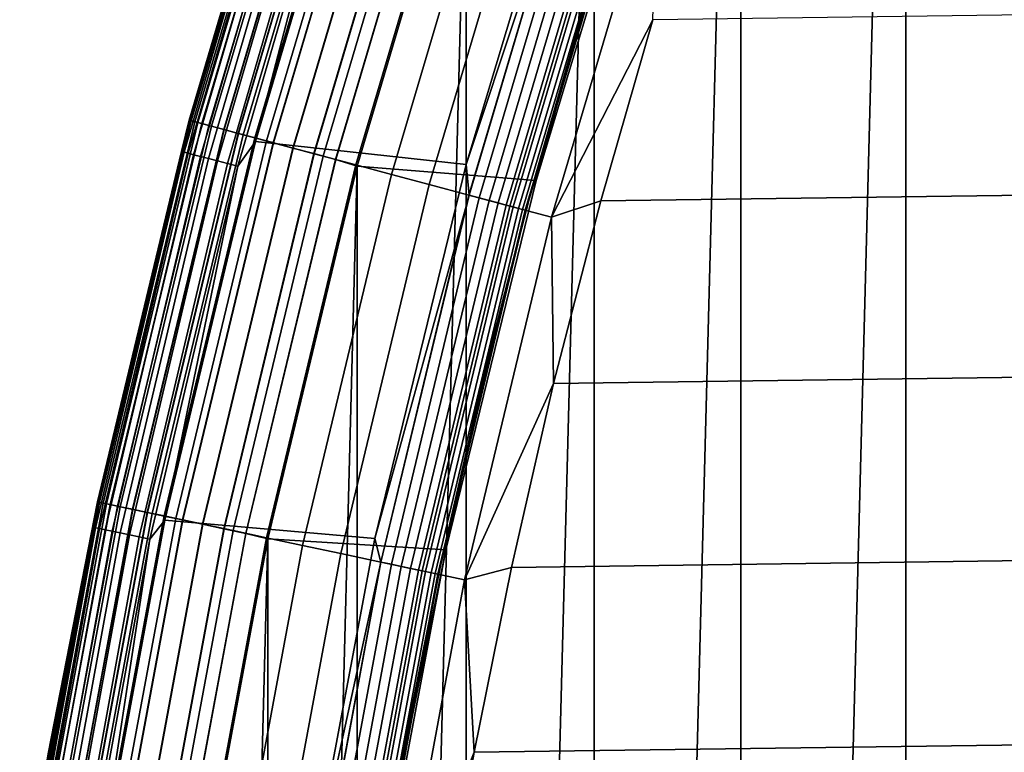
# Model space of a CAD drawing. Header units: metres. Extents: x -22 to 244, y -22 to 22.
# Tile 43 of 154: x -21.25 to -18.43, y 3.75 to 5.85. Entities that reach past the tile are written whole.
import ezdxf

# ---------------------------------------------------------------- set-up
doc = ezdxf.new("R2010")
doc.units = ezdxf.units.M
doc.layers.add('solid_10_151_023_XXX', color=7, linetype='CONTINUOUS')

msp = doc.modelspace()

# ---------------------------------------------------------------- linework, layer by layer
at = {"layer": 'solid_10_151_023_XXX'}
for points in [[(-18.712051, -9.532003, 0.8), (-18.712076, 9.531957, 0.8), (-18.187555, 10.498231, 0.8)], [(-18.187542, -10.498255, 0.8), (-18.712051, -9.532003, 0.8), (-18.187555, 10.498231, 0.8)], [(-19.185303, -8.539562, 0.8), (-19.185326, 8.539508, 0.8), (-18.712076, 9.531957, 0.8)], [(-18.712051, -9.532003, 0.8), (-19.185303, -8.539562, 0.8), (-18.712076, 9.531957, 0.8)], [(-19.606018, -7.523559, 0.8), (-19.60603, 7.523534, 0.8), (-19.185326, 8.539508, 0.8)], [(-19.185303, -8.539562, 0.8), (-19.606018, -7.523559, 0.8), (-19.185326, 8.539508, 0.8)], [(-19.973013, -6.48681, 0.8), (-19.973003, 6.486839, 0.8), (-19.60603, 7.523534, 0.8)], [(-19.606018, -7.523559, 0.8), (-19.973013, -6.48681, 0.8), (-19.60603, 7.523534, 0.8)], [(-20.767405, 5.564612, 268.75), (-20.447714, 6.643869, 268.75), (-20.447716, 6.643865, 213.449997), (-20.767405, 5.564609, 213.449997)], [(-20.761055, 5.562908, 268.875427), (-20.441463, 6.641834, 268.875427), (-20.447714, 6.643869, 268.75), (-20.767405, 5.564612, 268.75)], [(-20.447716, 6.643866, 1.3), (-20.767405, 5.56461, 1.3), (-20.767405, 5.56461, 212.300003), (-20.447716, 6.643866, 212.300003)], [(-20.763355, 5.563524, 212.364609), (-20.443727, 6.64257, 212.364609), (-20.447716, 6.643866, 212.300003), (-20.767405, 5.56461, 212.300003)], [(-20.443647, 6.642543, 1.234737), (-20.763273, 5.563502, 1.234737), (-20.767405, 5.56461, 1.3), (-20.447716, 6.643866, 1.3)], [(-20.479353, 6.537732, 213.418961), (-20.767405, 5.564609, 213.449997), (-20.447716, 6.643865, 213.449997)], [(-20.751095, 5.560239, 212.428833), (-20.431656, 6.638648, 212.428833), (-20.443727, 6.64257, 212.364609), (-20.763355, 5.563524, 212.364609)], [(-20.763273, 5.563502, 1.234737), (-20.443647, 6.642543, 1.234737), (-20.431496, 6.638596, 1.170527), (-20.750933, 5.560195, 1.170527)], [(-20.74205, 5.557816, 268.999603), (-20.42275, 6.635754, 268.999603), (-20.441463, 6.641834, 268.875427), (-20.761055, 5.562908, 268.875427)], [(-20.730835, 5.554811, 212.49086), (-20.411709, 6.632166, 212.49086), (-20.431656, 6.638648, 212.428833), (-20.751095, 5.560239, 212.428833)], [(-20.750933, 5.560195, 1.170527), (-20.431496, 6.638596, 1.170527), (-20.41147, 6.632089, 1.108537), (-20.730593, 5.554746, 1.108537)], [(-20.7106, 5.549388, 269.121063), (-20.391783, 6.625692, 269.121063), (-20.42275, 6.635754, 268.999603), (-20.74205, 5.557816, 268.999603)], [(-20.702921, 5.547331, 212.549606), (-20.384224, 6.623236, 212.549606), (-20.411709, 6.632166, 212.49086), (-20.730835, 5.554811, 212.49086)], [(-20.730593, 5.554746, 1.108537), (-20.41147, 6.632089, 1.108537), (-20.383913, 6.623135, 1.04983), (-20.702606, 5.547246, 1.04983)], [(-20.667048, 5.537718, 269.238434), (-20.348902, 6.611759, 269.238434), (-20.391783, 6.625692, 269.121063), (-20.7106, 5.549388, 269.121063)], [(-20.667833, 5.537929, 212.604065), (-20.349676, 6.61201, 212.604065), (-20.384224, 6.623236, 212.549606), (-20.702921, 5.547331, 212.549606)], [(-20.702606, 5.547246, 1.04983), (-20.383913, 6.623135, 1.04983), (-20.349297, 6.611887, 0.995412), (-20.667448, 5.537826, 0.995412)], [(-20.626173, 5.526766, 212.65332), (-20.308657, 6.598682, 212.65332), (-20.349676, 6.61201, 212.604065), (-20.667833, 5.537929, 212.604065)], [(-20.667448, 5.537826, 0.995412), (-20.349297, 6.611887, 0.995412), (-20.308216, 6.598539, 0.946215), (-20.625725, 5.526647, 0.946215)], [(-20.611872, 5.522934, 269.350433), (-20.294575, 6.594107, 269.350433), (-20.348902, 6.611759, 269.238434), (-20.667048, 5.537718, 269.238434)], [(-20.578651, 5.514033, 212.696518), (-20.261868, 6.58348, 212.696518), (-20.308657, 6.598682, 212.65332), (-20.626173, 5.526766, 212.65332)], [(-20.625725, 5.526647, 0.946215), (-20.308216, 6.598539, 0.946215), (-20.261374, 6.583319, 0.903084), (-20.57815, 5.513899, 0.903084)], [(-20.545677, 5.505198, 269.455841), (-20.229401, 6.572931, 269.455841), (-20.294575, 6.594107, 269.350433), (-20.611872, 5.522934, 269.350433)], [(-20.526089, 5.499949, 212.73291), (-20.210114, 6.566664, 212.73291), (-20.261868, 6.58348, 212.696518), (-20.578651, 5.514033, 212.696518)], [(-20.57815, 5.513899, 0.903084), (-20.261374, 6.583319, 0.903084), (-20.209574, 6.566488, 0.866758), (-20.525541, 5.499802, 0.866758)], [(-19.973186, 5.437066, 213.25), (-20.576748, 5.503391, 213.25), (-20.260298, 6.573452, 213.25), (-19.655302, 6.493, 213.25)], [(-20.320938, 6.487161, 213.252457), (-20.260298, 6.573452, 213.25), (-20.576748, 5.503391, 213.25)], [(-20.469194, 5.484704, 269.553528), (-20.154095, 6.548462, 269.553528), (-20.229401, 6.572931, 269.455841), (-20.545677, 5.505198, 269.455841)], [(-20.469381, 5.484754, 212.761887), (-20.154278, 6.548522, 212.761887), (-20.210114, 6.566664, 212.73291), (-20.526089, 5.499949, 212.73291)], [(-20.525541, 5.499802, 0.866758), (-20.209574, 6.566488, 0.866758), (-20.153704, 6.548335, 0.83786), (-20.468798, 5.484598, 0.83786)], [(-20.788754, 5.474812, 213.418961), (-20.767405, 5.564609, 213.449997), (-20.479353, 6.537732, 213.418961)], [(-20.788754, 5.474812, 213.418961), (-20.479353, 6.537732, 213.418961), (-20.472401, 6.535512, 213.388412), (-20.781696, 5.472953, 213.388412)], [(-20.781696, 5.472953, 213.388412), (-20.472401, 6.535512, 213.388412), (-20.460976, 6.531866, 213.359375), (-20.7701, 5.469899, 213.359375)], [(-20.7701, 5.469899, 213.359375), (-20.460976, 6.531866, 213.359375), (-20.445362, 6.526881, 213.332565), (-20.754248, 5.465725, 213.332565)], [(-20.754248, 5.465725, 213.332565), (-20.445362, 6.526881, 213.332565), (-20.425941, 6.520681, 213.30867), (-20.734535, 5.460534, 213.30867)], [(-20.409504, 5.46871, 212.782944), (-20.095324, 6.529366, 212.782944), (-20.154278, 6.548522, 212.761887), (-20.469381, 5.484754, 212.761887)], [(-20.383259, 5.461678, 269.642365), (-20.069483, 6.52097, 269.642365), (-20.154095, 6.548462, 269.553528), (-20.469194, 5.484704, 269.553528)], [(-20.468798, 5.484598, 0.83786), (-20.153704, 6.548335, 0.83786), (-20.094721, 6.529171, 0.816885), (-20.408894, 5.468546, 0.816885)], [(-20.347481, 5.452091, 212.795715), (-20.034256, 6.509524, 212.795715), (-20.095324, 6.529366, 212.782944), (-20.409504, 5.46871, 212.782944)], [(-20.408894, 5.468546, 0.816885), (-20.094721, 6.529171, 0.816885), (-20.033638, 6.509324, 0.804193), (-20.346855, 5.451923, 0.804193)], [(-20.288816, 5.436372, 269.721405), (-19.976494, 6.490757, 269.721405), (-20.069483, 6.52097, 269.642365), (-20.383259, 5.461678, 269.642365)], [(-20.734535, 5.460534, 213.30867), (-20.425941, 6.520681, 213.30867), (-20.403194, 6.51342, 213.288254), (-20.711445, 5.454453, 213.288254)], [(-20.711445, 5.454453, 213.288254), (-20.403194, 6.51342, 213.288254), (-20.377684, 6.505276, 213.27182), (-20.685549, 5.447633, 213.27182)], [(-20.685549, 5.447633, 213.27182), (-20.377684, 6.505276, 213.27182), (-20.350039, 6.49645, 213.259796), (-20.657486, 5.440242, 213.259796)], [(-20.657486, 5.440242, 213.259796), (-20.350039, 6.49645, 213.259796), (-20.320938, 6.487161, 213.252457), (-20.627945, 5.432463, 213.252457)], [(-20.034256, 6.509524, 212.795715), (-20.347481, 5.452091, 212.795715), (-20.285143, 5.432586, 212.800003), (-19.973005, 6.486835, 212.800003)], [(-20.033638, 6.509324, 0.804193), (-19.973003, 6.486839, 0.8), (-20.285141, 5.432593, 0.8), (-20.346855, 5.451923, 0.804193)], [(-19.657351, 6.38706, 213.252426), (-19.973186, 5.437066, 213.25), (-19.655302, 6.493, 213.25)], [(-20.627945, 5.432463, 213.252457), (-20.320938, 6.487161, 213.252457), (-20.576748, 5.503391, 213.25)], [(-20.186903, 5.409064, 269.789795), (-19.87615, 6.458152, 269.789795), (-19.976494, 6.490757, 269.721405), (-20.288816, 5.436372, 269.721405)], [(-20.285152, -5.432551, 0.8), (-20.285141, 5.432593, 0.8), (-19.973003, 6.486839, 0.8)], [(-19.973013, -6.48681, 0.8), (-20.285152, -5.432551, 0.8), (-19.973003, 6.486839, 0.8)], [(-19.77191, 5.392065, 212.800003), (-19.456944, 6.436621, 212.800003), (-19.973005, 6.486835, 212.800003), (-20.285143, 5.432586, 212.800003)], [(-20.078638, 5.380055, 269.846771), (-19.76955, 6.423516, 269.846771), (-19.87615, 6.458152, 269.789795), (-20.186903, 5.409064, 269.789795)], [(-19.627077, 5.918437, 213.25), (-19.462685, 6.438479, 213.25), (-19.456919, 6.436699, 213.25), (-19.771925, 5.392009, 213.25)], [(-19.771925, 5.392009, 213.25), (-19.456919, 6.436699, 213.25), (-19.456944, 6.436621, 212.800003), (-19.77191, 5.392065, 212.800003)], [(-19.96521, 5.349662, 269.891693), (-19.657867, 6.387228, 269.891693), (-19.76955, 6.423516, 269.846771), (-20.078638, 5.380055, 269.846771)], [(-19.657351, 6.38706, 213.252426), (-19.964684, 5.349521, 213.252426), (-19.973186, 5.437066, 213.25)], [(-19.847862, 5.318219, 269.924103), (-19.542328, 6.349687, 269.924103), (-19.657867, 6.387228, 269.891693), (-19.96521, 5.349662, 269.891693)], [(-19.62829, 6.377618, 213.25972), (-19.935169, 5.341612, 213.25972), (-19.964684, 5.349521, 213.252426), (-19.657351, 6.38706, 213.252426)], [(-19.600676, 6.368646, 213.271713), (-19.907124, 5.334097, 213.271713), (-19.935169, 5.341612, 213.25972), (-19.62829, 6.377618, 213.25972)], [(-19.575188, 6.360364, 213.288101), (-19.881235, 5.327161, 213.288101), (-19.907124, 5.334097, 213.271713), (-19.600676, 6.368646, 213.271713)], [(-19.552454, 6.352978, 213.308487), (-19.858149, 5.320975, 213.308487), (-19.881235, 5.327161, 213.288101), (-19.575188, 6.360364, 213.288101)], [(-19.533039, 6.346669, 213.332367), (-19.838428, 5.315691, 213.332367), (-19.858149, 5.320975, 213.308487), (-19.552454, 6.352978, 213.308487)], [(19.275202, 6.368402, 269.950012), (-19.43796, 5.852842, 269.950012), (-19.586969, 5.33297, 269.950012), (19.437962, 5.852835, 269.950012)], [(-19.727884, 5.286071, 269.943604), (-19.424196, 6.311304, 269.943604), (-19.542328, 6.349687, 269.924103), (-19.847862, 5.318219, 269.924103)], [(-19.517418, 6.341593, 213.359146), (-19.822563, 5.31144, 213.359146), (-19.838428, 5.315691, 213.332367), (-19.533039, 6.346669, 213.332367)], [(-19.505978, 6.337876, 213.388168), (-19.810944, 5.308326, 213.388168), (-19.822563, 5.31144, 213.359146), (-19.517418, 6.341593, 213.359146)], [(-19.810944, 5.308326, 213.388168), (-19.505978, 6.337876, 213.388168), (-19.499001, 6.335609, 213.418716), (-19.803858, 5.306428, 213.418716)], [(-19.803858, 5.306428, 213.418716), (-19.499001, 6.335609, 213.418716), (-19.496658, 6.334848, 213.449997), (-19.801479, 5.30579, 213.449997)], [(-19.627077, 5.918437, 213.25), (-19.777672, 5.393844, 213.25), (-19.801479, 5.30579, 213.449997), (-19.496658, 6.334848, 213.449997)], [(-19.727884, 5.286071, 269.943604), (-19.43796, 5.852842, 269.950012), (-19.424196, 6.311304, 269.943604)], [(-19.777672, 5.393844, 213.25), (-19.627077, 5.918437, 213.25), (-19.771925, 5.392009, 213.25)], [(-19.727884, 5.286071, 269.943604), (-19.586969, 5.33297, 269.950012), (-19.43796, 5.852842, 269.950012)], [(19.437962, 5.852835, 269.950012), (-19.586969, 5.33297, 269.950012), (-19.722103, 4.809221, 269.950012), (19.586971, 5.332962, 269.950012)], [(-21.030172, 4.470104, 268.75), (-20.767405, 5.564612, 268.75), (-20.767405, 5.564609, 213.449997), (-21.030174, 4.470101, 213.449997)], [(-20.767405, 5.56461, 1.3), (-21.030174, 4.470102, 1.3), (-21.030174, 4.470102, 212.300003), (-20.767405, 5.56461, 212.300003)], [(-21.026072, 4.46923, 212.364609), (-20.763355, 5.563524, 212.364609), (-20.767405, 5.56461, 212.300003), (-21.030174, 4.470102, 212.300003)], [(-20.763273, 5.563502, 1.234737), (-21.02599, 4.469212, 1.234737), (-21.030174, 4.470102, 1.3), (-20.767405, 5.56461, 1.3)], [(-20.788754, 5.474812, 213.418961), (-21.030174, 4.470101, 213.449997), (-20.767405, 5.564609, 213.449997)], [(-21.023743, 4.468735, 268.875427), (-20.761055, 5.562908, 268.875427), (-20.767405, 5.564612, 268.75), (-21.030172, 4.470104, 268.75)], [(-21.013657, 4.466591, 212.428833), (-20.751095, 5.560239, 212.428833), (-20.763355, 5.563524, 212.364609), (-21.026072, 4.46923, 212.364609)], [(-21.02599, 4.469212, 1.234737), (-20.763273, 5.563502, 1.234737), (-20.750933, 5.560195, 1.170527), (-21.013493, 4.466556, 1.170527)], [(-21.004498, 4.464644, 268.999603), (-20.74205, 5.557816, 268.999603), (-20.761055, 5.562908, 268.875427), (-21.023743, 4.468735, 268.875427)], [(-20.993141, 4.46223, 212.49086), (-20.730835, 5.554811, 212.49086), (-20.751095, 5.560239, 212.428833), (-21.013657, 4.466591, 212.428833)], [(-21.013493, 4.466556, 1.170527), (-20.750933, 5.560195, 1.170527), (-20.730593, 5.554746, 1.108537), (-20.992895, 4.462178, 1.108537)], [(-20.972649, 4.457874, 269.121063), (-20.7106, 5.549388, 269.121063), (-20.74205, 5.557816, 268.999603), (-21.004498, 4.464644, 268.999603)], [(-20.964874, 4.456222, 212.549606), (-20.702921, 5.547331, 212.549606), (-20.730835, 5.554811, 212.49086), (-20.993141, 4.46223, 212.49086)], [(-20.992895, 4.462178, 1.108537), (-20.730593, 5.554746, 1.108537), (-20.702606, 5.547246, 1.04983), (-20.964554, 4.456153, 1.04983)], [(-20.928545, 4.4485, 269.238434), (-20.667048, 5.537718, 269.238434), (-20.7106, 5.549388, 269.121063), (-20.972649, 4.457874, 269.121063)], [(-20.929342, 4.448669, 212.604065), (-20.667833, 5.537929, 212.604065), (-20.702921, 5.547331, 212.549606), (-20.964874, 4.456222, 212.549606)], [(-20.964554, 4.456153, 1.04983), (-20.702606, 5.547246, 1.04983), (-20.667448, 5.537826, 0.995412), (-20.928951, 4.448586, 0.995412)], [(-20.887154, 4.439702, 212.65332), (-20.626173, 5.526766, 212.65332), (-20.667833, 5.537929, 212.604065), (-20.929342, 4.448669, 212.604065)], [(-20.928951, 4.448586, 0.995412), (-20.667448, 5.537826, 0.995412), (-20.625725, 5.526647, 0.946215), (-20.8867, 4.439605, 0.946215)], [(-20.872671, 4.436623, 269.350433), (-20.611872, 5.522934, 269.350433), (-20.667048, 5.537718, 269.238434), (-20.928545, 4.4485, 269.238434)], [(-20.839031, 4.429473, 212.696518), (-20.578651, 5.514033, 212.696518), (-20.626173, 5.526766, 212.65332), (-20.887154, 4.439702, 212.65332)], [(-20.8867, 4.439605, 0.946215), (-20.625725, 5.526647, 0.946215), (-20.57815, 5.513899, 0.903084), (-20.838524, 4.429365, 0.903084)], [(-20.805641, 4.422375, 269.455841), (-20.545677, 5.505198, 269.455841), (-20.611872, 5.522934, 269.350433), (-20.872671, 4.436623, 269.350433)], [(-20.785803, 4.418159, 212.73291), (-20.526089, 5.499949, 212.73291), (-20.578651, 5.514033, 212.696518), (-20.839031, 4.429473, 212.696518)], [(-20.838524, 4.429365, 0.903084), (-20.57815, 5.513899, 0.903084), (-20.525541, 5.499802, 0.866758), (-20.785248, 4.418041, 0.866758)], [(-20.728189, 4.405912, 269.553528), (-20.469194, 5.484704, 269.553528), (-20.545677, 5.505198, 269.455841), (-20.805641, 4.422375, 269.455841)], [(-20.234489, 4.365248, 213.25), (-20.836807, 4.417855, 213.25), (-20.576748, 5.503391, 213.25), (-19.973186, 5.437066, 213.25)], [(-20.627945, 5.432463, 213.252457), (-20.576748, 5.503391, 213.25), (-20.836807, 4.417855, 213.25)], [(-20.728378, 4.405953, 212.761887), (-20.469381, 5.484754, 212.761887), (-20.526089, 5.499949, 212.73291), (-20.785803, 4.418159, 212.73291)], [(-20.785248, 4.418041, 0.866758), (-20.525541, 5.499802, 0.866758), (-20.468798, 5.484598, 0.83786), (-20.727787, 4.405827, 0.83786)], [(-20.667744, 4.393064, 212.782944), (-20.409504, 5.46871, 212.782944), (-20.469381, 5.484754, 212.761887), (-20.728378, 4.405953, 212.761887)], [(-20.641167, 4.387415, 269.642365), (-20.383259, 5.461678, 269.642365), (-20.469194, 5.484704, 269.553528), (-20.728189, 4.405912, 269.553528)], [(-20.727787, 4.405827, 0.83786), (-20.468798, 5.484598, 0.83786), (-20.408894, 5.468546, 0.816885), (-20.667124, 4.392933, 0.816885)], [(-21.043026, 4.397374, 213.418961), (-21.030174, 4.470101, 213.449997), (-20.788754, 5.474812, 213.418961)], [(-21.043026, 4.397374, 213.418961), (-20.788754, 5.474812, 213.418961), (-20.781696, 5.472953, 213.388412), (-21.035881, 4.395881, 213.388412)], [(-21.035881, 4.395881, 213.388412), (-20.781696, 5.472953, 213.388412), (-20.7701, 5.469899, 213.359375), (-21.024143, 4.393428, 213.359375)], [(-21.024143, 4.393428, 213.359375), (-20.7701, 5.469899, 213.359375), (-20.754248, 5.465725, 213.332565), (-21.008099, 4.390075, 213.332565)], [(-21.008099, 4.390075, 213.332565), (-20.754248, 5.465725, 213.332565), (-20.734535, 5.460534, 213.30867), (-20.988144, 4.385905, 213.30867)], [(-20.988144, 4.385905, 213.30867), (-20.734535, 5.460534, 213.30867), (-20.711445, 5.454453, 213.288254), (-20.964771, 4.381021, 213.288254)], [(-20.964771, 4.381021, 213.288254), (-20.711445, 5.454453, 213.288254), (-20.685549, 5.447633, 213.27182), (-20.938559, 4.375544, 213.27182)], [(-20.604937, 4.379714, 212.795715), (-20.347481, 5.452091, 212.795715), (-20.409504, 5.46871, 212.782944), (-20.667744, 4.393064, 212.782944)], [(-20.667124, 4.392933, 0.816885), (-20.408894, 5.468546, 0.816885), (-20.346855, 5.451923, 0.804193), (-20.604301, 4.37958, 0.804193)], [(-20.54553, 4.367087, 269.721405), (-20.288816, 5.436372, 269.721405), (-20.383259, 5.461678, 269.642365), (-20.641167, 4.387415, 269.642365)], [(-20.347481, 5.452091, 212.795715), (-20.604937, 4.379714, 212.795715), (-20.541622, 4.363684, 212.800003), (-20.285143, 5.432586, 212.800003)], [(-20.346855, 5.451923, 0.804193), (-20.285141, 5.432593, 0.8), (-20.541622, 4.36368, 0.8), (-20.604301, 4.37958, 0.804193)], [(-20.938559, 4.375544, 213.27182), (-20.685549, 5.447633, 213.27182), (-20.657486, 5.440242, 213.259796), (-20.910152, 4.369607, 213.259796)], [(-20.910152, 4.369607, 213.259796), (-20.657486, 5.440242, 213.259796), (-20.627945, 5.432463, 213.252457), (-20.880251, 4.363359, 213.252457)], [(-20.880251, 4.363359, 213.252457), (-20.627945, 5.432463, 213.252457), (-20.836807, 4.417855, 213.25)], [(-20.442327, 4.34515, 269.789795), (-20.186903, 5.409064, 269.789795), (-20.288816, 5.436372, 269.721405), (-20.54553, 4.367087, 269.721405)], [(-20.54162, -4.36369, 0.8), (-20.541622, 4.36368, 0.8), (-20.285141, 5.432593, 0.8)], [(-20.030876, 4.332069, 212.800003), (-19.77191, 5.392065, 212.800003), (-20.285143, 5.432586, 212.800003), (-20.541622, 4.363684, 212.800003)], [(-20.285152, -5.432551, 0.8), (-20.54162, -4.36369, 0.8), (-20.285141, 5.432593, 0.8)], [(-19.964684, 5.349521, 213.252426), (-20.234489, 4.365248, 213.25), (-19.973186, 5.437066, 213.25)], [(-20.332691, 4.321847, 269.846771), (-20.078638, 5.380055, 269.846771), (-20.186903, 5.409064, 269.789795), (-20.442327, 4.34515, 269.789795)], [(-19.914293, 4.865272, 213.25), (-19.777672, 5.393844, 213.25), (-19.771925, 5.392009, 213.25), (-20.03088, 4.332048, 213.25)], [(-20.03088, 4.332048, 213.25), (-19.771925, 5.392009, 213.25), (-19.77191, 5.392065, 212.800003), (-20.030876, 4.332069, 212.800003)], [(-19.914293, 4.865272, 213.25), (-19.801479, 5.30579, 213.449997), (-19.777672, 5.393844, 213.25)], [(-20.217827, 4.297432, 269.891693), (-19.96521, 5.349662, 269.891693), (-20.078638, 5.380055, 269.846771), (-20.332691, 4.321847, 269.846771)], [(-19.964684, 5.349521, 213.252426), (-20.217295, 4.297319, 213.252426), (-20.234489, 4.365248, 213.25)], [(-20.098995, 4.272173, 269.924103), (-19.847862, 5.318219, 269.924103), (-19.96521, 5.349662, 269.891693), (-20.217827, 4.297432, 269.891693)], [(-19.935169, 5.341612, 213.25972), (-20.187407, 4.290966, 213.25972), (-20.217295, 4.297319, 213.252426), (-19.964684, 5.349521, 213.252426)], [(-19.907124, 5.334097, 213.271713), (-20.159006, 4.284929, 213.271713), (-20.187407, 4.290966, 213.25972), (-19.935169, 5.341612, 213.25972)], [(-19.881235, 5.327161, 213.288101), (-20.132792, 4.279357, 213.288101), (-20.159006, 4.284929, 213.271713), (-19.907124, 5.334097, 213.271713)], [(-19.858149, 5.320975, 213.308487), (-20.109411, 4.274387, 213.308487), (-20.132792, 4.279357, 213.288101), (-19.881235, 5.327161, 213.288101)], [(-19.838428, 5.315691, 213.332367), (-20.089441, 4.270143, 213.332367), (-20.109411, 4.274387, 213.308487), (-19.858149, 5.320975, 213.308487)], [(-19.977501, 4.246349, 269.943604), (-19.727884, 5.286071, 269.943604), (-19.847862, 5.318219, 269.924103), (-20.098995, 4.272173, 269.924103)], [(-19.822563, 5.31144, 213.359146), (-20.073376, 4.266728, 213.359146), (-20.089441, 4.270143, 213.332367), (-19.838428, 5.315691, 213.332367)], [(-19.810944, 5.308326, 213.388168), (-20.061609, 4.264227, 213.388168), (-20.073376, 4.266728, 213.359146), (-19.822563, 5.31144, 213.359146)], [(-20.061609, 4.264227, 213.388168), (-19.810944, 5.308326, 213.388168), (-19.803858, 5.306428, 213.418716), (-20.054434, 4.262702, 213.418716)], [(19.586971, 5.332962, 269.950012), (-19.722103, 4.809221, 269.950012), (-19.843264, 4.281922, 269.950012), (19.722105, 4.809213, 269.950012)], [(-19.727884, 5.286071, 269.943604), (-19.722103, 4.809221, 269.950012), (-19.586969, 5.33297, 269.950012)], [(-20.054434, 4.262702, 213.418716), (-19.803858, 5.306428, 213.418716), (-19.801479, 5.30579, 213.449997), (-20.052027, 4.26219, 213.449997)], [(-19.914293, 4.865272, 213.25), (-20.036821, 4.333097, 213.25), (-20.052027, 4.26219, 213.449997), (-19.801479, 5.30579, 213.449997)], [(-19.977501, 4.246349, 269.943604), (-19.722103, 4.809221, 269.950012), (-19.727884, 5.286071, 269.943604)], [(-20.036821, 4.333097, 213.25), (-19.914293, 4.865272, 213.25), (-20.03088, 4.332048, 213.25)], [(-19.977501, 4.246349, 269.943604), (-19.843264, 4.281922, 269.950012), (-19.722103, 4.809221, 269.950012)], [(19.722105, 4.809213, 269.950012), (-19.843264, 4.281922, 269.950012), (-19.950293, 3.751758, 269.950012), (19.843266, 4.281913, 269.950012)], [(-21.252943, 3.249989, 171.87085), (-21.2353, 3.363341, 212.300003), (-21.030174, 4.470102, 212.300003), (-21.231031, 3.390181, 171.602859)], [(-21.235298, 3.363343, 268.75), (-21.030172, 4.470104, 268.75), (-21.030174, 4.470101, 213.449997), (-21.2353, 3.363341, 213.449997)], [(-21.231159, 3.362685, 212.364609), (-21.026072, 4.46923, 212.364609), (-21.030174, 4.470102, 212.300003), (-21.2353, 3.363341, 212.300003)], [(-21.030174, 4.470102, 1.3), (-21.2353, 3.363341, 1.3), (-21.170969, 3.747004, 169.850174), (-21.030174, 4.470102, 212.300003)], [(-21.02599, 4.469212, 1.234737), (-21.231075, 3.362672, 1.234737), (-21.2353, 3.363341, 1.3), (-21.030174, 4.470102, 1.3)], [(-21.043026, 4.397374, 213.418961), (-21.2353, 3.363341, 213.449997), (-21.030174, 4.470101, 213.449997)], [(-21.228807, 3.362313, 268.875427), (-21.023743, 4.468735, 268.875427), (-21.030172, 4.470104, 268.75), (-21.235298, 3.363343, 268.75)], [(-21.218622, 3.3607, 212.428833), (-21.013657, 4.466591, 212.428833), (-21.026072, 4.46923, 212.364609), (-21.231159, 3.362685, 212.364609)], [(-21.231075, 3.362672, 1.234737), (-21.02599, 4.469212, 1.234737), (-21.013493, 4.466556, 1.170527), (-21.218454, 3.360673, 1.170527)], [(-21.21183, 3.508311, 171.324478), (-21.231031, 3.390181, 171.602859), (-21.030174, 4.470102, 212.300003)], [(-21.209373, 3.359235, 268.999603), (-21.004498, 4.464644, 268.999603), (-21.023743, 4.468735, 268.875427), (-21.228807, 3.362313, 268.875427)], [(-21.197905, 3.357418, 212.49086), (-20.993141, 4.46223, 212.49086), (-21.013657, 4.466591, 212.428833), (-21.218622, 3.3607, 212.428833)], [(-21.218454, 3.360673, 1.170527), (-21.013493, 4.466556, 1.170527), (-20.992895, 4.462178, 1.108537), (-21.197659, 3.357379, 1.108537)], [(-21.195889, 3.603374, 171.038376), (-21.21183, 3.508311, 171.324478), (-21.030174, 4.470102, 212.300003)], [(-21.177214, 3.354141, 269.121063), (-20.972649, 4.457874, 269.121063), (-21.004498, 4.464644, 268.999603), (-21.209373, 3.359235, 268.999603)], [(-21.169363, 3.352898, 212.549606), (-20.964874, 4.456222, 212.549606), (-20.993141, 4.46223, 212.49086), (-21.197905, 3.357418, 212.49086)], [(-21.197659, 3.357379, 1.108537), (-20.992895, 4.462178, 1.108537), (-20.964554, 4.456153, 1.04983), (-21.169041, 3.352847, 1.04983)], [(-21.183594, 3.674959, 170.746429), (-21.195889, 3.603374, 171.038376), (-21.030174, 4.470102, 212.300003)], [(-21.175209, 3.722972, 170.449387), (-21.183594, 3.674959, 170.746429), (-21.030174, 4.470102, 212.300003)], [(-21.170971, 3.747002, 170.149872), (-21.175209, 3.722972, 170.449387), (-21.030174, 4.470102, 212.300003)], [(-21.170969, 3.747004, 169.850174), (-21.170971, 3.747002, 170.149872), (-21.030174, 4.470102, 212.300003)], [(-21.132679, 3.347088, 269.238434), (-20.928545, 4.4485, 269.238434), (-20.972649, 4.457874, 269.121063), (-21.177214, 3.354141, 269.121063)], [(-21.133484, 3.347215, 212.604065), (-20.929342, 4.448669, 212.604065), (-20.964874, 4.456222, 212.549606), (-21.169363, 3.352898, 212.549606)], [(-21.169041, 3.352847, 1.04983), (-20.964554, 4.456153, 1.04983), (-20.928951, 4.448586, 0.995412), (-21.133091, 3.347153, 0.995412)], [(-21.090883, 3.340468, 212.65332), (-20.887154, 4.439702, 212.65332), (-20.929342, 4.448669, 212.604065), (-21.133484, 3.347215, 212.604065)], [(-21.133091, 3.347153, 0.995412), (-20.928951, 4.448586, 0.995412), (-20.8867, 4.439605, 0.946215), (-21.090427, 3.340395, 0.946215)], [(-21.076262, 3.338152, 269.350433), (-20.872671, 4.436623, 269.350433), (-20.928545, 4.4485, 269.238434), (-21.132679, 3.347088, 269.238434)], [(-21.042294, 3.332772, 212.696518), (-20.839031, 4.429473, 212.696518), (-20.887154, 4.439702, 212.65332), (-21.090883, 3.340468, 212.65332)], [(-21.090427, 3.340395, 0.946215), (-20.8867, 4.439605, 0.946215), (-20.838524, 4.429365, 0.903084), (-21.04178, 3.332691, 0.903084)], [(-21.008577, 3.327432, 269.455841), (-20.805641, 4.422375, 269.455841), (-20.872671, 4.436623, 269.350433), (-21.076262, 3.338152, 269.350433)], [(-20.988544, 3.324259, 212.73291), (-20.785803, 4.418159, 212.73291), (-20.839031, 4.429473, 212.696518), (-21.042294, 3.332772, 212.696518)], [(-21.04178, 3.332691, 0.903084), (-20.838524, 4.429365, 0.903084), (-20.785248, 4.418041, 0.866758), (-20.987986, 3.32417, 0.866758)], [(-20.438229, 3.28159, 213.25), (-21.039543, 3.320789, 213.25), (-20.836807, 4.417855, 213.25), (-20.234489, 4.365248, 213.25)], [(-20.880251, 4.363359, 213.252457), (-20.836807, 4.417855, 213.25), (-21.039543, 3.320789, 213.25)], [(-20.93037, 3.315045, 269.553528), (-20.728189, 4.405912, 269.553528), (-20.805641, 4.422375, 269.455841), (-21.008577, 3.327432, 269.455841)], [(-20.930561, 3.315075, 212.761887), (-20.728378, 4.405953, 212.761887), (-20.785803, 4.418159, 212.73291), (-20.988544, 3.324259, 212.73291)], [(-20.987986, 3.32417, 0.866758), (-20.785248, 4.418041, 0.866758), (-20.727787, 4.405827, 0.83786), (-20.929964, 3.314981, 0.83786)], [(-20.869333, 3.305378, 212.782944), (-20.667744, 4.393064, 212.782944), (-20.728378, 4.405953, 212.761887), (-20.930561, 3.315075, 212.761887)], [(-20.842499, 3.301127, 269.642365), (-20.641167, 4.387415, 269.642365), (-20.728189, 4.405912, 269.553528), (-20.93037, 3.315045, 269.553528)], [(-20.929964, 3.314981, 0.83786), (-20.727787, 4.405827, 0.83786), (-20.667124, 4.392933, 0.816885), (-20.86871, 3.305279, 0.816885)], [(-21.241495, 3.308275, 213.418961), (-21.2353, 3.363341, 213.449997), (-21.043026, 4.397374, 213.418961)], [(-21.241495, 3.308275, 213.418961), (-21.043026, 4.397374, 213.418961), (-21.035881, 4.395881, 213.388412), (-21.234285, 3.307152, 213.388412)], [(-21.234285, 3.307152, 213.388412), (-21.035881, 4.395881, 213.388412), (-21.024143, 4.393428, 213.359375), (-21.222435, 3.305306, 213.359375)], [(-21.222435, 3.305306, 213.359375), (-21.024143, 4.393428, 213.359375), (-21.008099, 4.390075, 213.332565), (-21.20624, 3.302783, 213.332565)], [(-21.20624, 3.302783, 213.332565), (-21.008099, 4.390075, 213.332565), (-20.988144, 4.385905, 213.30867), (-21.186096, 3.299646, 213.30867)], [(-21.186096, 3.299646, 213.30867), (-20.988144, 4.385905, 213.30867), (-20.964771, 4.381021, 213.288254), (-21.162504, 3.295972, 213.288254)], [(-21.162504, 3.295972, 213.288254), (-20.964771, 4.381021, 213.288254), (-20.938559, 4.375544, 213.27182), (-21.136044, 3.291851, 213.27182)], [(-21.136044, 3.291851, 213.27182), (-20.938559, 4.375544, 213.27182), (-20.910152, 4.369607, 213.259796), (-21.107368, 3.287385, 213.259796)], [(-20.805914, 3.295333, 212.795715), (-20.604937, 4.379714, 212.795715), (-20.667744, 4.393064, 212.782944), (-20.869333, 3.305378, 212.782944)], [(-20.86871, 3.305279, 0.816885), (-20.667124, 4.392933, 0.816885), (-20.604301, 4.37958, 0.804193), (-20.805273, 3.295232, 0.804193)], [(-20.745928, 3.285832, 269.721405), (-20.54553, 4.367087, 269.721405), (-20.641167, 4.387415, 269.642365), (-20.842499, 3.301127, 269.642365)], [(-20.604937, 4.379714, 212.795715), (-20.805914, 3.295333, 212.795715), (-20.741863, 3.282526, 212.800003), (-20.541622, 4.363684, 212.800003)], [(-20.604301, 4.37958, 0.804193), (-20.541622, 4.36368, 0.8), (-20.741865, 3.282515, 0.8), (-20.805273, 3.295232, 0.804193)], [(-21.107368, 3.287385, 213.259796), (-20.910152, 4.369607, 213.259796), (-20.880251, 4.363359, 213.252457), (-21.077187, 3.282684, 213.252457)], [(-21.077187, 3.282684, 213.252457), (-20.880251, 4.363359, 213.252457), (-21.039543, 3.320789, 213.25)], [(-20.641718, 3.269327, 269.789795), (-20.442327, 4.34515, 269.789795), (-20.54553, 4.367087, 269.721405), (-20.745928, 3.285832, 269.721405)], [(-20.741858, -3.282564, 0.8), (-20.741865, 3.282515, 0.8), (-20.541622, 4.36368, 0.8)], [(-20.23304, 3.259881, 212.800003), (-20.030876, 4.332069, 212.800003), (-20.541622, 4.363684, 212.800003), (-20.741863, 3.282526, 212.800003)], [(-20.54162, -4.36369, 0.8), (-20.741858, -3.282564, 0.8), (-20.541622, 4.36368, 0.8)], [(-20.217295, 4.297319, 213.252426), (-20.438229, 3.28159, 213.25), (-20.234489, 4.365248, 213.25)], [(-20.531013, 3.251793, 269.846771), (-20.332691, 4.321847, 269.846771), (-20.442327, 4.34515, 269.789795), (-20.641718, 3.269327, 269.789795)], [(-20.41503, 3.233423, 269.891693), (-20.217827, 4.297432, 269.891693), (-20.332691, 4.321847, 269.846771), (-20.531013, 3.251793, 269.846771)], [(-20.139097, 3.797302, 213.25), (-20.03088, 4.332048, 213.25), (-20.030876, 4.332069, 212.800003), (-20.23304, 3.259881, 212.800003)], [(-20.145071, 3.798164, 213.25), (-20.036821, 4.333097, 213.25), (-20.03088, 4.332048, 213.25), (-20.139097, 3.797302, 213.25)], [(-20.145071, 3.798164, 213.25), (-20.052027, 4.26219, 213.449997), (-20.036821, 4.333097, 213.25)], [(-20.217295, 4.297319, 213.252426), (-20.414492, 3.233338, 213.252426), (-20.438229, 3.28159, 213.25)], [(-20.295038, 3.214418, 269.924103), (-20.098995, 4.272173, 269.924103), (-20.217827, 4.297432, 269.891693), (-20.41503, 3.233423, 269.891693)], [(-20.187407, 4.290966, 213.25972), (-20.384314, 3.228558, 213.25972), (-20.414492, 3.233338, 213.252426), (-20.217295, 4.297319, 213.252426)], [(-20.159006, 4.284929, 213.271713), (-20.355635, 3.224016, 213.271713), (-20.384314, 3.228558, 213.25972), (-20.187407, 4.290966, 213.25972)], [(-20.132792, 4.279357, 213.288101), (-20.329165, 3.219823, 213.288101), (-20.355635, 3.224016, 213.271713), (-20.159006, 4.284929, 213.271713)], [(-20.109411, 4.274387, 213.308487), (-20.305555, 3.216084, 213.308487), (-20.329165, 3.219823, 213.288101), (-20.132792, 4.279357, 213.288101)], [(-20.089441, 4.270143, 213.332367), (-20.285393, 3.21289, 213.332367), (-20.305555, 3.216084, 213.308487), (-20.109411, 4.274387, 213.308487)], [(-20.172358, 3.194988, 269.943604), (-19.977501, 4.246349, 269.943604), (-20.098995, 4.272173, 269.924103), (-20.295038, 3.214418, 269.924103)], [(-20.073376, 4.266728, 213.359146), (-20.269169, 3.210321, 213.359146), (-20.285393, 3.21289, 213.332367), (-20.089441, 4.270143, 213.332367)], [(-20.061609, 4.264227, 213.388168), (-20.257288, 3.208439, 213.388168), (-20.269169, 3.210321, 213.359146), (-20.073376, 4.266728, 213.359146)], [(-20.257288, 3.208439, 213.388168), (-20.061609, 4.264227, 213.388168), (-20.054434, 4.262702, 213.418716), (-20.250044, 3.207292, 213.418716)], [(-20.250044, 3.207292, 213.418716), (-20.054434, 4.262702, 213.418716), (-20.052027, 4.26219, 213.449997), (-20.24761, 3.206907, 213.449997)], [(19.843266, 4.281913, 269.950012), (-19.950293, 3.751758, 269.950012), (-20.043133, 3.219141, 269.950012), (19.950294, 3.751749, 269.950012)], [(-19.977501, 4.246349, 269.943604), (-19.950293, 3.751758, 269.950012), (-19.843264, 4.281922, 269.950012)], [(-20.145071, 3.798164, 213.25), (-20.239014, 3.260727, 213.25), (-20.24761, 3.206907, 213.449997), (-20.052027, 4.26219, 213.449997)], [(-20.172358, 3.194988, 269.943604), (-19.950293, 3.751758, 269.950012), (-19.977501, 4.246349, 269.943604)], [(-20.239014, 3.260727, 213.25), (-20.145071, 3.798164, 213.25), (-20.139097, 3.797302, 213.25), (-20.233044, 3.259863, 213.25)], [(-20.233044, 3.259863, 213.25), (-20.139097, 3.797302, 213.25), (-20.23304, 3.259881, 212.800003)], [(-20.172358, 3.194988, 269.943604), (-20.043133, 3.219141, 269.950012), (-19.950293, 3.751758, 269.950012)]]:
    msp.add_3dface(points, dxfattribs=at)

doc.saveas('drawing.dxf')
